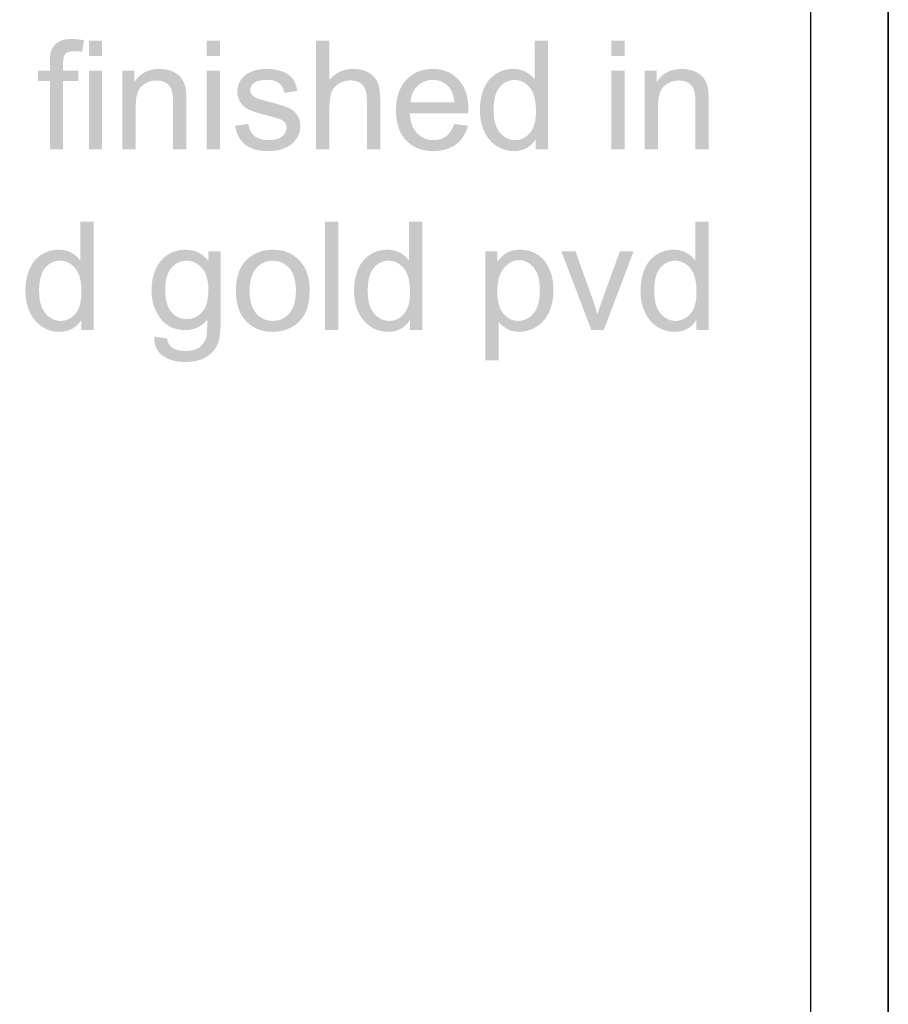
# Model space of a CAD drawing. Header units: millimetres. Extents: x 502444 to 745500, y -417645 to -375189.
# Tile 202 of 208: x 743793 to 745500, y -402630 to -400696. Entities that reach past the tile are written whole.
import ezdxf

# ---------------------------------------------------------------- set-up
doc = ezdxf.new("R2010")
doc.units = ezdxf.units.MM
doc.layers.add('PDF2_Geometry', color=7, linetype='Continuous')
doc.layers.add('PDF2_Solid Fills', color=7, linetype='Continuous')

msp = doc.modelspace()

# ---------------------------------------------------------------- hatches: boundary and pattern name
at = {"layer": 'PDF2_Solid Fills', "lineweight": 25, "transparency": 33554559}
for points in [[(743895.43542, -400733.70486), (743891.12407, -400733.8095), (743885.73152, -400734.28083), (743880.80599, -400735.13068), (743876.3478, -400736.35996), (743872.35662, -400737.96776), (743868.83234, -400739.95499), (743866.76651, -400741.42721), (743863.07867, -400744.6419), (743859.96487, -400748.23056), (743857.42453, -400752.19137), (743855.45812, -400756.52524), (743900.52394, -400757.6881), (743901.31442, -400757.69265), (743906.01407, -400757.88646), (743910.88672, -400758.36962), (743915.93305, -400759.14122), (743919.85826, -400736.32083), (743919.66638, -400736.28352), (743914.45343, -400735.35542), (743909.42394, -400734.63296), (743904.57768, -400734.11704), (743899.91487, -400733.80768)], [(743955.47428, -400737.3381), (743929.30727, -400737.3381), (743929.30727, -400767.4268), (743955.47428, -400767.4268)], [(744187.19765, -400737.3381), (744161.03064, -400737.3381), (744161.03064, -400767.4268), (744187.19765, -400767.4268)], [(744402.058, -400737.3381), (744375.89087, -400737.3381), (744375.89087, -400950.42664), (744402.058, -400950.42664), (744402.058, -400865.97665), (744402.14967, -400860.86663), (744402.49361, -400855.27255), (744403.09256, -400850.13796), (744403.94639, -400845.46197), (744405.05522, -400841.24547), (744406.41882, -400837.48757), (744407.59954, -400834.97805), (744410.11895, -400830.89349), (744413.20898, -400827.21293), (744416.86998, -400823.93546), (744421.1016, -400821.06199), (744423.93072, -400819.53426), (744428.47205, -400817.59525), (744433.14861, -400816.21038), (744437.96052, -400815.37963), (744442.90733, -400815.10303), (744402.058, -400813.79459)], [(744831.48712, -400737.3381), (744805.46547, -400737.3381), (744805.46547, -400813.79459), (744765.34281, -400814.23043), (744766.98678, -400814.26228), (744771.68239, -400814.7245), (744776.16703, -400815.73723), (744780.44187, -400817.30044), (744784.50572, -400819.41415), (744788.35905, -400822.07744), (744792.0022, -400825.29213), (744795.43469, -400829.0564), (744795.93935, -400829.68241), (744798.16361, -400832.81612), (744800.15379, -400836.27376), (744801.90957, -400840.05441), (744803.43167, -400844.15807), (744804.71935, -400848.58475), (744805.77296, -400853.33536), (744806.5925, -400858.40899), (744807.17802, -400863.80562), (744807.52907, -400869.52619), (744807.64611, -400875.56977), (744807.61967, -400878.25762), (744807.3666, -400884.03642), (744806.84665, -400889.48311), (744806.05918, -400894.59676), (744805.00483, -400899.37922), (744803.68326, -400903.82865), (744802.09479, -400907.94597), (744800.23876, -400911.73025), (744798.1159, -400915.18334), (744795.7254, -400918.3034), (744795.46193, -400918.60913), (744791.93469, -400922.26876), (744788.20477, -400925.36516), (744784.27131, -400927.89924), (744780.13477, -400929.86919), (744807.21004, -400930.94924), (744807.21004, -400950.42664), (744831.48712, -400950.42664)], [(744981.65667, -400737.3381), (744955.4896, -400737.3381), (744955.4896, -400767.4268), (744981.65667, -400767.4268)], [(743855.45812, -400756.52524), (743854.61247, -400759.27406), (743853.774, -400763.32495), (743853.1754, -400768.06919), (743852.8161, -400773.50587), (743852.6961, -400779.6368), (743852.6961, -400796.06147), (743829.58216, -400796.06147), (743829.58216, -400816.41056), (743852.6961, -400816.41056), (743852.6961, -400950.42664), (743878.71776, -400950.42664), (743878.71776, -400816.41056), (743908.81009, -400816.41056), (743908.81009, -400796.06147), (743878.71776, -400796.06147), (743878.71776, -400781.81693), (743878.73004, -400780.45298), (743879.12551, -400774.53224), (743880.0792, -400769.61239), (743881.59089, -400765.69343), (743883.66047, -400762.77537), (743886.02747, -400760.87367), (743889.88865, -400759.10391), (743894.72058, -400758.04205), (743900.52394, -400757.6881)], [(743955.47428, -400796.06147), (743929.30727, -400796.06147), (743929.30727, -400950.42664), (743955.47428, -400950.42664)], [(744018.85658, -400796.06147), (743995.30657, -400796.06147), (743995.30657, -400950.42664), (744021.47324, -400950.42664), (744021.47324, -400866.12133), (744021.47506, -400865.39068), (744021.65545, -400859.16329), (744022.12996, -400853.39542), (744022.89849, -400848.08613), (744023.96057, -400843.23452), (744025.31724, -400838.84242), (744026.96792, -400834.9089), (744028.91307, -400831.43307), (744031.15177, -400828.41674), (744033.6846, -400825.859), (744035.77169, -400824.13018), (744039.68064, -400821.41594), (744043.80523, -400819.19577), (744018.85658, -400818.01017)], [(744067.99252, -400792.5729), (744066.34332, -400792.59019), (744061.28995, -400792.86407), (744056.43595, -400793.4737), (744051.78134, -400794.41818), (744047.32611, -400795.69842), (744043.06992, -400797.31441), (744039.01311, -400799.26433), (744035.15535, -400801.55092), (744031.49697, -400804.17235), (744028.03797, -400807.12863), (744024.77835, -400810.42066), (744021.71778, -400814.04754), (744018.85658, -400818.01017), (744043.80523, -400819.19577), (744048.14673, -400817.46877), (744052.70409, -400816.23495), (744057.47802, -400815.49519), (744062.46838, -400815.2477), (744113.65672, -400814.64534), (744111.16791, -400810.74186), (744109.58991, -400808.7155), (744106.45325, -400805.47988), (744102.76324, -400802.53452), (744098.52002, -400799.87943), (744093.72346, -400797.51458), (744091.85623, -400796.76756), (744087.37939, -400795.25712), (744082.75457, -400794.08334), (744077.98224, -400793.24441), (744073.06148, -400792.74032)], [(744187.19765, -400796.06147), (744161.03064, -400796.06147), (744161.03064, -400950.42664), (744187.19765, -400950.42664)], [(744277.76435, -400792.5729), (744274.29534, -400792.6375), (744269.31009, -400792.96598), (744264.47145, -400793.57379), (744259.77839, -400794.46004), (744255.23195, -400795.62563), (744250.96859, -400797.02779), (744246.19251, -400798.94678), (744242.04062, -400801.04774), (744238.51383, -400803.32887), (744238.39384, -400803.41531), (744234.58111, -400806.49079), (744231.1982, -400809.92385), (744228.24488, -400813.71542), (744279.65433, -400814.08484), (744280.95129, -400814.09758), (744286.4322, -400814.45244), (744291.41291, -400815.29684), (744295.8927, -400816.63166), (744299.8716, -400818.45693), (744303.35005, -400820.77173), (744305.2083, -400822.41592), (744308.20666, -400825.89266), (744310.56797, -400829.87804), (744312.29281, -400834.37297), (744313.38071, -400839.37653), (744338.96595, -400835.88796), (744338.64328, -400834.04904), (744337.4778, -400828.78161), (744336.02617, -400823.93364), (744334.28825, -400819.50514), (744332.26383, -400815.49519), (744329.95313, -400811.90471), (744329.50364, -400811.31055), (744326.61629, -400808.06674), (744323.19686, -400805.09409), (744319.24549, -400802.39349), (744314.76194, -400799.96405), (744309.74621, -400797.80575), (744306.82497, -400796.77302), (744302.46778, -400795.49005), (744297.9161, -400794.44002), (744293.17016, -400793.62293), (744288.22938, -400793.03968), (744283.09399, -400792.68937)], [(744448.28611, -400792.5729), (744443.87751, -400792.70939), (744438.96494, -400793.20164), (744434.21456, -400794.0524), (744429.62626, -400795.26349), (744425.20094, -400796.83307), (744420.93759, -400798.76206), (744416.83688, -400801.05047), (744412.89859, -400803.69738), (744409.12283, -400806.70371), (744405.50869, -400810.06944), (744402.058, -400813.79459), (744442.90733, -400815.10303), (744445.39171, -400815.16126), (744450.66358, -400815.7254), (744455.46389, -400816.88826), (744459.79344, -400818.64983), (744463.652, -400821.01012), (744467.03911, -400823.96913), (744467.73451, -400824.74709), (744470.09855, -400828.03822), (744472.03244, -400831.86982), (744473.53662, -400836.24191), (744474.61111, -400841.15539), (744475.25589, -400846.60935), (744475.47062, -400852.6038), (744475.47062, -400950.42664), (744501.63763, -400950.42664), (744501.63763, -400852.6038), (744501.63615, -400851.87588), (744501.5057, -400845.76314), (744501.16244, -400840.07533), (744500.60671, -400834.81154), (744499.83864, -400829.97358), (744498.85811, -400825.56055), (744497.66466, -400821.57244), (744496.25885, -400818.01017), (744495.3618, -400816.19673), (744492.87697, -400812.11581), (744489.90738, -400808.38248), (744486.45248, -400804.99491), (744482.51271, -400801.95401), (744478.08728, -400799.25887), (744477.09924, -400798.75023), (744472.87546, -400796.8631), (744468.42035, -400795.31808), (744463.73366, -400794.117), (744458.81586, -400793.25897), (744453.66671, -400792.74487)], [(744604.85183, -400792.5729), (744603.78707, -400792.57927), (744598.65834, -400792.78218), (744593.68958, -400793.27443), (744588.88142, -400794.05513), (744584.23278, -400795.12518), (744579.74474, -400796.48457), (744575.41627, -400798.13241), (744571.2484, -400800.06869), (744567.24005, -400802.29431), (744563.39235, -400804.80838), (744559.70411, -400807.61179), (744556.17653, -400810.70455), (744552.80886, -400814.08484), (744605.14254, -400814.08484), (744609.25787, -400814.25317), (744614.02764, -400814.90739), (744618.55515, -400816.05479), (744622.8408, -400817.69716), (744626.88418, -400819.83271), (744630.6849, -400822.46142), (744634.24382, -400825.58512), (744637.56082, -400829.20199), (744638.76798, -400830.74791), (744640.9721, -400834.20645), (744642.87324, -400838.12541), (744644.47097, -400842.5066), (744645.76571, -400847.3491), (744646.75744, -400852.65293), (744647.44584, -400858.41808), (744561.24037, -400858.41808), (744674.44098, -400859.84754), (744673.80814, -400854.69112), (744672.95619, -400849.72577), (744671.8858, -400844.95242), (744670.59624, -400840.37014), (744669.08796, -400835.97895), (744667.36051, -400831.77883), (744665.41468, -400827.77071), (744663.24968, -400823.95275), (744660.8659, -400820.32678), (744658.26301, -400816.89281), (744655.44128, -400813.649), (744652.47727, -400810.64723), (744648.95117, -400807.51079), (744645.26446, -400804.6728), (744641.4171, -400802.13326), (744637.40915, -400799.89217), (744633.24014, -400797.95043), (744628.91054, -400796.30714), (744624.42027, -400794.96322), (744619.76941, -400793.91683), (744614.9575, -400793.17071), (744609.98499, -400792.72212)], [(744762.87146, -400792.5729), (744760.13663, -400792.62567), (744755.22263, -400792.99328), (744750.43608, -400793.71392), (744745.77698, -400794.7876), (744741.24572, -400796.21251), (744736.84235, -400797.99047), (744732.56637, -400800.11964), (744728.41829, -400802.60186), (744725.39383, -400804.71011), (744721.76081, -400807.65637), (744718.38228, -400810.89108), (744715.25796, -400814.41332), (744712.38783, -400818.224), (744709.77226, -400822.3222), (744707.41083, -400826.70794), (744705.30401, -400831.38211), (744703.90787, -400835.01536), (744702.42939, -400839.43476), (744701.14808, -400843.96244), (744700.06353, -400848.59658), (744699.17649, -400853.33991), (744698.48661, -400858.19061), (744697.99355, -400863.14867), (744697.69801, -400868.21502), (744697.59923, -400873.38964), (744697.68345, -400878.02651), (744697.98349, -400883.17019), (744698.50117, -400888.17376), (744699.23648, -400893.03719), (744700.1891, -400897.75959), (744701.35974, -400902.34278), (744702.74769, -400906.78584), (744704.35327, -400911.08877), (744706.17649, -400915.25158), (744708.01944, -400918.99674), (744710.48375, -400923.33062), (744713.18093, -400927.39789), (744716.1111, -400931.19855), (744719.27456, -400934.73353), (744766.50561, -400932.40327), (744765.60333, -400932.39235), (744760.99381, -400932.00018), (744756.55837, -400931.03932), (744752.29729, -400929.51159), (744748.21035, -400927.41609), (744744.29776, -400924.7528), (744740.55925, -400921.52082), (744736.99516, -400917.72197), (744735.02061, -400915.20245), (744732.81125, -400911.80123), (744730.86167, -400908.08973), (744729.17186, -400904.06614), (744727.74258, -400899.73135), (744726.57267, -400895.08539), (744725.66293, -400890.12823), (744725.01292, -400884.85989), (744724.62308, -400879.28036), (744724.49342, -400873.38964), (744724.58322, -400868.15041), (744724.91306, -400862.39163), (744725.48516, -400856.96952), (744726.29913, -400851.88588), (744727.35535, -400847.13983), (744728.65384, -400842.73134), (744730.19454, -400838.66044), (744731.97676, -400834.92801), (744734.00163, -400831.53225), (744736.26837, -400828.47497), (744736.56244, -400828.11829), (744739.9797, -400824.43409), (744743.62841, -400821.31676), (744747.50853, -400818.76539), (744751.61975, -400816.7818), (744755.96278, -400815.36417), (744760.53727, -400814.51432), (744765.34281, -400814.23043), (744805.46547, -400813.79459), (744802.86144, -400810.49163), (744799.59062, -400807.02672), (744795.97847, -400803.85389), (744792.02489, -400800.97404), (744787.73031, -400798.38718), (744786.38786, -400797.6993), (744782.11529, -400795.8531), (744777.62725, -400794.41818), (744772.92384, -400793.39272), (744768.00536, -400792.77763)], [(744981.65667, -400796.06147), (744955.4896, -400796.06147), (744955.4896, -400950.42664), (744981.65667, -400950.42664)], [(745045.03892, -400796.06147), (745021.48862, -400796.06147), (745021.48862, -400950.42664), (745047.65563, -400950.42664), (745047.65563, -400866.12133), (745047.65748, -400865.39068), (745047.8375, -400859.16329), (745048.31193, -400853.39542), (745049.08043, -400848.08613), (745050.14299, -400843.23452), (745051.49961, -400838.84242), (745053.15028, -400834.9089), (745055.09501, -400831.43307), (745057.33379, -400828.41674), (745059.86666, -400825.859), (745061.95374, -400824.13018), (745065.86261, -400821.41594), (745069.98723, -400819.19577), (745045.03892, -400818.01017)], [(745094.17449, -400792.5729), (745092.52532, -400792.59019), (745087.47228, -400792.86407), (745082.61829, -400793.4737), (745077.9633, -400794.41818), (745073.5081, -400795.69842), (745069.25189, -400797.31441), (745065.19511, -400799.26433), (745061.33768, -400801.55092), (745057.6793, -400804.17235), (745054.2203, -400807.12863), (745050.96032, -400810.42066), (745047.90011, -400814.04754), (745045.03892, -400818.01017), (745069.98723, -400819.19577), (745074.32878, -400817.46877), (745078.88611, -400816.23495), (745083.66035, -400815.49519), (745088.65038, -400815.2477), (745139.83878, -400814.64534), (745137.35028, -400810.74186), (745135.7719, -400808.7155), (745132.6353, -400805.47988), (745128.94521, -400802.53452), (745124.70207, -400799.87943), (745119.90546, -400797.51458), (745118.03825, -400796.76756), (745113.56178, -400795.25712), (745108.93699, -400794.08334), (745104.16424, -400793.24441), (745099.24354, -400792.74032)], [(744113.65672, -400814.64534), (744062.46838, -400815.2477), (744067.37981, -400815.52067), (744072.18229, -400816.38599), (744076.65094, -400817.84548), (744080.78532, -400819.89913), (744082.94577, -400821.37226), (744086.56434, -400824.60333), (744089.42997, -400828.32666), (744091.54277, -400832.54497), (744092.63635, -400836.04082), (744093.49349, -400840.2009), (744094.10585, -400845.00155), (744094.473, -400850.4446), (744094.59561, -400856.52821), (744094.59561, -400950.42664), (744120.76262, -400950.42664), (744120.76262, -400855.51094), (744120.76, -400853.9823), (744120.68289, -400847.60206), (744120.49943, -400842.02071), (744120.20917, -400837.23916), (744119.81222, -400833.25742), (744119.30871, -400830.07367), (744118.91142, -400828.29026), (744117.52836, -400823.41955), (744115.77703, -400818.87094)], [(744228.24488, -400813.71542), (744225.72138, -400817.86459), (744225.42805, -400818.41599), (744223.45765, -400822.81901), (744222.04992, -400827.39219), (744221.20541, -400832.13642), (744220.92403, -400837.05081), (744220.99602, -400839.55214), (744221.57063, -400844.38828), (744222.71972, -400849.02333), (744224.44228, -400853.45729), (744226.73888, -400857.69107), (744228.57108, -400860.4408), (744231.58173, -400863.99397), (744235.0902, -400867.16681), (744239.09708, -400869.9593), (744243.6019, -400872.37237), (744245.14339, -400873.09301), (744248.2382, -400874.40327), (744251.81651, -400875.7654), (744255.87809, -400877.17848), (744260.42284, -400878.64342), (744265.45051, -400880.15932), (744270.96191, -400881.728), (744276.95635, -400883.34672), (744283.43385, -400885.0173), (744289.0053, -400886.46041), (744295.14431, -400888.17012), (744300.3319, -400889.767), (744304.56727, -400891.25196), (744307.85066, -400892.6241), (744310.18263, -400893.88431), (744312.39346, -400895.55853), (744315.44551, -400899.05347), (744317.27692, -400903.14622), (744317.88735, -400907.8386), (744317.86654, -400908.79763), (744317.17069, -400913.28983), (744315.48839, -400917.4854), (744312.81987, -400921.38615), (744309.16479, -400924.99028), (744306.26526, -400927.09307), (744302.56173, -400929.00478), (744298.32533, -400930.49156), (744293.5555, -400931.55342), (744288.25247, -400932.19035), (744282.41635, -400932.40327), (744334.45601, -400933.38232), (744337.22178, -400929.64171), (744338.31901, -400927.90015), (744340.64541, -400923.55445), (744342.45486, -400919.09865), (744343.74738, -400914.53367), (744344.52251, -400909.85949), (744344.78115, -400905.07613), (744344.56982, -400900.30732), (744343.84054, -400895.35926), (744342.5909, -400890.77335), (744340.82091, -400886.5514), (744338.52999, -400882.6925), (744336.77263, -400880.35404), (744333.57796, -400876.89368), (744329.94676, -400873.82821), (744325.87949, -400871.15856), (744321.37626, -400868.8838), (744320.50378, -400868.52257), (744317.45173, -400867.33878), (744313.91665, -400866.07584), (744309.89862, -400864.73191), (744305.39755, -400863.30882), (744300.4131, -400861.80657), (744294.94572, -400860.22424), (744288.99518, -400858.56094), (744282.5617, -400856.81938), (744275.9177, -400854.99412), (744269.90869, -400853.3108), (744265.16048, -400851.93866), (744261.67361, -400850.87953), (744259.44742, -400850.1325), (744256.63991, -400848.85864), (744252.47278, -400846.22992), (744249.41675, -400843.15627), (744249.23409, -400842.91878), (744246.97252, -400838.69865), (744246.21855, -400833.999), (744246.37779, -400831.74426), (744247.6371, -400827.5132), (744250.15241, -400823.61336), (744253.92339, -400820.04471), (744255.64629, -400818.86457), (744259.1236, -400817.14394), (744263.2631, -400815.80547), (744268.06455, -400814.85007), (744273.52829, -400814.27592), (744279.65433, -400814.08484)], [(744552.80886, -400814.08484), (744550.91967, -400816.20128), (744548.23142, -400819.56792), (744545.75853, -400823.12201), (744543.50037, -400826.86262), (744541.4573, -400830.78977), (744539.62919, -400834.90435), (744538.01616, -400839.20547), (744536.61854, -400843.69402), (744535.43567, -400848.37002), (744534.46776, -400853.23254), (744533.71527, -400858.2816), (744533.1774, -400863.51809), (744532.85473, -400868.94203), (744532.74736, -400874.5525), (744532.75475, -400876.02472), (744532.9274, -400881.55694), (744533.32617, -400886.89716), (744533.9515, -400892.04631), (744534.80317, -400897.00255), (744535.88175, -400901.76772), (744537.18655, -400906.34089), (744538.71792, -400910.72299), (744540.47597, -400914.91219), (744542.46024, -400918.9103), (744544.67108, -400922.71643), (744547.10882, -400926.33057), (744549.77285, -400929.75363), (744552.6635, -400932.98469), (744606.4511, -400932.40327), (744603.58132, -400932.32684), (744598.71094, -400931.82184), (744594.06378, -400930.84551), (744589.64022, -400929.39786), (744585.43994, -400927.47705), (744581.46252, -400925.08491), (744577.70872, -400922.22145), (744574.17852, -400918.88483), (744571.79366, -400916.1715), (744569.26674, -400912.70658), (744567.03321, -400908.93685), (744565.09256, -400904.86321), (744563.44524, -400900.48475), (744562.09084, -400895.80239), (744561.02978, -400890.81612), (744560.26165, -400885.52502), (744559.78651, -400879.93003), (744674.92141, -400879.93003), (744674.99522, -400877.35591), (744675.06677, -400872.9538), (744675.04999, -400870.73363), (744674.8547, -400865.19505), (744674.44098, -400859.84754), (744561.24037, -400858.41808), (744561.46438, -400855.75662), (744562.20606, -400850.65933), (744563.34088, -400845.85049), (744564.86821, -400841.33191), (744566.78833, -400837.10268), (744569.10131, -400833.16189), (744571.80668, -400829.51135), (744574.9053, -400826.14926), (744574.95376, -400826.10194), (744578.55737, -400822.91364), (744582.39722, -400820.21578), (744586.47342, -400818.00926), (744590.78625, -400816.29227), (744595.33543, -400815.06572), (744600.12084, -400814.33052), (744605.14254, -400814.08484)], [(745139.83878, -400814.64534), (745088.65038, -400815.2477), (745093.56178, -400815.52067), (745098.36434, -400816.38599), (745102.83296, -400817.84548), (745106.96731, -400819.89913), (745109.12819, -400821.37226), (745112.74634, -400824.60333), (745115.61199, -400828.32666), (745117.72482, -400832.54497), (745118.81829, -400836.04082), (745119.67551, -400840.2009), (745120.28784, -400845.00155), (745120.65533, -400850.4446), (745120.77757, -400856.52821), (745120.77757, -400950.42664), (745146.94459, -400950.42664), (745146.94459, -400855.51094), (745146.942, -400853.9823), (745146.86486, -400847.60206), (745146.68148, -400842.02071), (745146.39114, -400837.23916), (745145.99422, -400833.25742), (745145.49107, -400830.07367), (745145.09341, -400828.29026), (745143.7107, -400823.41955), (745141.95902, -400818.87094)], [(744242.43904, -400900.28003), (744216.56274, -400904.35003), (744216.58925, -400904.49834), (744217.70399, -400909.78397), (744219.10081, -400914.77479), (744220.77947, -400919.46807), (744222.73985, -400923.86655), (744224.98197, -400927.9684), (744227.50593, -400931.77452), (744230.31196, -400935.28402), (744233.39972, -400938.4978), (744236.76966, -400941.41495), (744236.98769, -400941.58784), (744240.26779, -400943.92993), (744243.83187, -400946.02544), (744247.67952, -400947.87436), (744251.81094, -400949.47761), (744256.22659, -400950.83337), (744260.9259, -400951.94254), (744265.90933, -400952.80604), (744271.17619, -400953.42204), (744276.72717, -400953.79237), (744282.5617, -400953.91521), (744287.16411, -400953.80966), (744292.22317, -400953.4366), (744297.12267, -400952.7933), (744301.86258, -400951.87976), (744306.44304, -400950.69597), (744310.86392, -400949.24286), (744315.125, -400947.5195), (744319.64767, -400945.33482), (744323.91125, -400942.79892), (744327.80075, -400939.96093), (744331.31571, -400936.82267), (744334.45601, -400933.38232), (744282.41635, -400932.40327), (744281.4448, -400932.3969), (744275.9285, -400932.10573), (744270.83225, -400931.37872), (744266.15637, -400930.21677), (744261.90097, -400928.61898), (744258.0655, -400926.58625), (744254.65006, -400924.11768), (744252.1989, -400921.86567), (744249.29335, -400918.43079), (744246.86447, -400914.55551), (744244.91261, -400910.23801), (744243.43755, -400905.48012)], [(744647.15513, -400900.71587), (744646.9483, -400901.28456), (744644.85893, -400906.42006), (744642.5434, -400911.07239), (744640.00158, -400915.24066), (744637.2336, -400918.92577), (744634.23933, -400922.12681), (744631.01884, -400924.8447), (744629.34507, -400926.01756), (744625.33638, -400928.31689), (744621.04214, -400930.10394), (744616.46356, -400931.38144), (744611.5999, -400932.14758), (744606.4511, -400932.40327), (744552.6635, -400932.98469), (744554.15131, -400934.50969), (744557.4985, -400937.60974), (744561.02796, -400940.43954), (744564.73849, -400943.00001), (744568.63095, -400945.29114), (744572.70453, -400947.31204), (744576.95998, -400949.0636), (744581.39695, -400950.54675), (744586.01574, -400951.75874), (744590.81571, -400952.70231), (744595.79754, -400953.37655), (744600.96091, -400953.78054), (744606.30574, -400953.91521), (744610.43966, -400953.83605), (744615.69617, -400953.48938), (744620.75143, -400952.86882), (744625.60542, -400951.97348), (744630.25782, -400950.80334), (744634.70895, -400949.35841), (744638.95843, -400947.6396), (744643.00665, -400945.6451), (744646.85327, -400943.37671), (744650.49897, -400940.83352), (744651.53728, -400940.03099), (744655.06714, -400937.01921), (744658.34421, -400933.76175), (744661.36794, -400930.25771), (744664.13854, -400926.50709), (744666.65613, -400922.50988), (744668.92026, -400918.267), (744670.93131, -400913.77754), (744672.6897, -400909.04149), (744674.19428, -400904.05886)], [(744780.13477, -400929.86919), (744775.7947, -400931.27681), (744771.2519, -400932.1212), (744766.50561, -400932.40327), (744719.27456, -400934.73353), (744722.67094, -400938.00282), (744726.30026, -400941.00459), (744730.16286, -400943.74067), (744732.004, -400944.91353), (744736.24898, -400947.30203), (744740.60435, -400949.32202), (744745.06998, -400950.97622), (744749.64555, -400952.26192), (744754.3315, -400953.18001), (744759.12811, -400953.73141), (744764.03465, -400953.91521), (744768.78168, -400953.74961), (744773.66513, -400953.19912), (744778.31713, -400952.26556), (744782.73807, -400950.94619), (744786.92755, -400949.24286), (744790.88597, -400947.15554), (744794.61328, -400944.68333), (744798.10918, -400941.82623), (744801.37398, -400938.58515), (744804.40777, -400934.9601), (744807.21004, -400930.94924)], [(743938.61126, -401092.48536), (743912.58961, -401092.48536), (743912.58961, -401168.94184), (743872.46695, -401169.37769), (743874.11091, -401169.40954), (743878.80647, -401169.87177), (743883.2915, -401170.88449), (743887.56555, -401172.4477), (743891.62986, -401174.56141), (743895.48319, -401177.2247), (743899.12633, -401180.43939), (743902.55917, -401184.20366), (743903.06303, -401184.82968), (743905.28774, -401187.96338), (743907.27793, -401191.42102), (743909.0337, -401195.20167), (743910.55575, -401199.30533), (743911.84349, -401203.73201), (743912.89704, -401208.48262), (743913.71664, -401213.55624), (743914.30216, -401218.95288), (743914.65316, -401224.67345), (743914.77019, -401230.71703), (743914.7438, -401233.40489), (743914.49074, -401239.18368), (743913.97073, -401244.63037), (743913.18332, -401249.74403), (743912.12897, -401254.52648), (743910.80767, -401258.97591), (743909.21887, -401263.09322), (743907.36289, -401266.87751), (743905.23997, -401270.3306), (743902.84988, -401273.45066), (743902.58601, -401273.75639), (743899.05877, -401277.41602), (743895.32885, -401280.51242), (743891.39545, -401283.0465), (743887.25846, -401285.01645), (743914.33412, -401286.0965), (743914.33412, -401305.5739), (743938.61126, -401305.5739)], [(744393.0446, -401305.5739), (744393.0446, -401092.48536), (744419.21173, -401092.48536), (744419.21173, -401305.5739)], [(744584.20929, -401092.48536), (744558.18764, -401092.48536), (744558.18764, -401168.94184), (744518.06492, -401169.37769), (744519.70889, -401169.40954), (744524.40422, -401169.87177), (744528.88925, -401170.88449), (744533.16364, -401172.4477), (744537.2275, -401174.56141), (744541.08117, -401177.2247), (744544.72431, -401180.43939), (744548.15686, -401184.20366), (744548.66112, -401184.82968), (744550.88538, -401187.96338), (744552.87556, -401191.42102), (744554.63174, -401195.20167), (744556.15344, -401199.30533), (744557.44146, -401203.73201), (744558.49508, -401208.48262), (744559.31427, -401213.55624), (744559.89979, -401218.95288), (744560.25085, -401224.67345), (744560.36788, -401230.71703), (744560.34144, -401233.40489), (744560.08837, -401239.18368), (744559.56848, -401244.63037), (744558.78135, -401249.74403), (744557.72694, -401254.52648), (744556.40537, -401258.97591), (744554.81656, -401263.09322), (744552.96093, -401266.87751), (744550.83767, -401270.3306), (744548.44757, -401273.45066), (744548.18371, -401273.75639), (744544.65686, -401277.41602), (744540.92659, -401280.51242), (744536.99308, -401283.0465), (744532.85655, -401285.01645), (744559.93181, -401286.0965), (744559.93181, -401305.5739), (744584.20929, -401305.5739)], [(745146.94459, -401092.48536), (745120.9233, -401092.48536), (745120.9233, -401168.94184), (745080.80027, -401169.37769), (745082.44461, -401169.40954), (745087.13985, -401169.87177), (745091.62488, -401170.88449), (745095.89933, -401172.4477), (745099.96321, -401174.56141), (745103.81688, -401177.2247), (745107.45999, -401180.43939), (745110.89255, -401184.20366), (745111.39681, -401184.82968), (745113.62104, -401187.96338), (745115.61125, -401191.42102), (745117.3674, -401195.20167), (745118.88912, -401199.30533), (745120.17678, -401203.73201), (745121.23076, -401208.48262), (745122.04996, -401213.55624), (745122.63545, -401218.95288), (745122.98654, -401224.67345), (745123.10357, -401230.71703), (745123.0771, -401233.40489), (745122.82406, -401239.18368), (745122.30414, -401244.63037), (745121.51701, -401249.74403), (745120.46263, -401254.52648), (745119.14105, -401258.97591), (745117.55225, -401263.09322), (745115.69658, -401266.87751), (745113.57335, -401270.3306), (745111.18324, -401273.45066), (745110.91936, -401273.75639), (745107.39255, -401277.41602), (745103.66223, -401280.51242), (745099.7288, -401283.0465), (745095.59223, -401285.01645), (745122.66753, -401286.0965), (745122.66753, -401305.5739), (745146.94459, -401305.5739)], [(743869.99553, -401147.72016), (743867.26071, -401147.77294), (743862.34677, -401148.14053), (743857.56022, -401148.86118), (743852.90151, -401149.93487), (743848.37019, -401151.35978), (743843.96649, -401153.13773), (743839.69051, -401155.2669), (743835.54237, -401157.74912), (743832.51796, -401159.85736), (743828.88494, -401162.80364), (743825.50636, -401166.03834), (743822.38209, -401169.56058), (743819.51191, -401173.37126), (743816.8964, -401177.46946), (743814.53531, -401181.8552), (743812.42808, -401186.52937), (743811.03195, -401190.16262), (743809.55347, -401194.58202), (743808.27222, -401199.1097), (743807.18761, -401203.74384), (743806.30056, -401208.48717), (743805.61074, -401213.33787), (743805.11769, -401218.29593), (743804.82208, -401223.36228), (743804.72336, -401228.5369), (743804.80753, -401233.17377), (743805.10757, -401238.31746), (743805.6253, -401243.32102), (743806.36062, -401248.18445), (743807.31317, -401252.90685), (743808.48388, -401257.49004), (743809.87183, -401261.9331), (743811.47735, -401266.23603), (743813.30057, -401270.39884), (743815.14392, -401274.14401), (743817.60782, -401278.47788), (743820.30501, -401282.54515), (743823.23524, -401286.34582), (743826.39863, -401289.88079), (743873.62969, -401287.55053), (743872.72786, -401287.53961), (743868.11795, -401287.14744), (743863.68251, -401286.18658), (743859.42143, -401284.65885), (743855.33448, -401282.56334), (743851.4219, -401279.90006), (743847.68333, -401276.66808), (743844.11924, -401272.86923), (743842.14474, -401270.34971), (743839.93539, -401266.94849), (743837.9858, -401263.23699), (743836.296, -401259.2134), (743834.86665, -401254.87862), (743833.69674, -401250.23265), (743832.78707, -401245.27549), (743832.1374, -401240.00715), (743831.74716, -401234.42762), (743831.6175, -401228.5369), (743831.70735, -401223.29768), (743832.03719, -401217.53889), (743832.60929, -401212.11678), (743833.42355, -401207.03314), (743834.47983, -401202.28709), (743835.77792, -401197.8786), (743837.31862, -401193.80769), (743839.10089, -401190.07527), (743841.12577, -401186.67951), (743843.39245, -401183.62223), (743843.68612, -401183.26555), (743847.10383, -401179.58135), (743850.75255, -401176.46402), (743854.63261, -401173.91265), (743858.74389, -401171.92906), (743863.08686, -401170.51143), (743867.6614, -401169.66158), (743872.46695, -401169.37769), (743912.58961, -401168.94184), (743909.98512, -401165.6389), (743906.7147, -401162.17398), (743903.10261, -401159.00115), (743899.14896, -401156.1213), (743894.85411, -401153.53444), (743893.512, -401152.84656), (743889.23943, -401151.00036), (743884.75133, -401149.56545), (743880.04792, -401148.53998), (743875.12944, -401147.92489)], [(744119.30905, -401147.72016), (744115.15875, -401147.82753), (744110.13324, -401148.26246), (744105.28447, -401149.03133), (744100.6128, -401150.13505), (744096.11731, -401151.5736), (744091.7989, -401153.34609), (744087.65748, -401155.45343), (744083.69268, -401157.8947), (744080.70103, -401160.02297), (744077.08553, -401162.99471), (744073.70967, -401166.24489), (744121.19869, -401169.37769), (744122.73188, -401169.40499), (744127.423, -401169.84447), (744164.37442, -401169.81353), (744164.35804, -401169.79352), (744161.05486, -401165.96282), (744157.59325, -401162.497), (744153.9732, -401159.39514), (744150.19482, -401156.65905), (744146.25766, -401154.28785), (744142.16242, -401152.2806), (744137.9085, -401150.63913), (744133.49649, -401149.36163), (744128.92582, -401148.4499), (744124.1966, -401147.90214)], [(744188.5062, -401151.20873), (744164.37442, -401151.20873), (744164.37442, -401169.81353), (744127.423, -401169.84447), (744131.92452, -401170.82171), (744136.23587, -401172.3367), (744140.35751, -401174.38853), (744144.28875, -401176.9772), (744148.03016, -401180.10363), (744151.58163, -401183.76782), (744152.8506, -401185.30555), (744155.20827, -401188.6449), (744157.28832, -401192.29361), (744159.09106, -401196.2517), (744160.61652, -401200.51915), (744161.86468, -401205.09687), (744162.83554, -401209.98396), (744163.52878, -401215.18042), (744163.94471, -401220.68625), (744164.0837, -401226.50145), (744164.0315, -401230.31121), (744163.73373, -401236.08364), (744163.17289, -401241.51486), (744162.34886, -401246.60395), (744161.26096, -401251.35092), (744159.91032, -401255.75667), (744158.29569, -401259.82121), (744156.41811, -401263.54272), (744154.27653, -401266.92392), (744151.87234, -401269.96209), (744151.0151, -401270.91749), (744147.48126, -401274.36602), (744143.72631, -401277.28408), (744139.75004, -401279.67167), (744135.5531, -401281.52879), (744131.13473, -401282.85543), (744126.49547, -401283.65068), (744121.63476, -401283.91637), (744188.5062, -401284.64339)], [(744290.7025, -401147.72016), (744285.84225, -401147.84664), (744280.81719, -401148.25973), (744275.93737, -401148.95945), (744271.20383, -401149.94487), (744266.61587, -401151.21783), (744262.17372, -401152.7774), (744257.87727, -401154.62269), (744253.72663, -401156.7555), (744249.72123, -401159.17403), (744245.86187, -401161.88008), (744242.14833, -401164.87184), (744239.94875, -401166.87181), (744236.96756, -401169.92727), (744234.20692, -401173.18837), (744231.66783, -401176.65601), (744229.34883, -401180.32929), (744227.25093, -401184.20821), (744225.37402, -401188.29368), (744223.71777, -401192.58478), (744222.28217, -401197.08244), (744221.0679, -401201.78573), (744220.07395, -401206.69466), (744219.30099, -401211.81014), (744218.74902, -401217.13126), (744218.4177, -401222.65801), (744218.30737, -401228.39132), (744218.33535, -401231.28845), (744218.55634, -401236.87708), (744218.99753, -401242.26553), (744219.65835, -401247.45198), (744220.53948, -401252.43825), (744221.6408, -401257.22434), (744222.96164, -401261.80844), (744224.50268, -401266.19236), (744226.26368, -401270.37519), (744228.24454, -401274.35692), (744230.44571, -401278.13849), (744232.86674, -401281.71896), (744235.50762, -401285.09834), (744238.36881, -401288.27663), (744290.7025, -401287.55053), (744286.93686, -401287.40949), (744282.15623, -401286.78985), (744277.59783, -401285.67795), (744273.26146, -401284.07288), (744269.14722, -401281.97464), (744265.2559, -401279.38414), (744261.58637, -401276.30048), (744258.13932, -401272.72456), (744256.09544, -401270.20321), (744253.80897, -401266.8029), (744251.79149, -401263.0905), (744250.04288, -401259.06781), (744248.5636, -401254.73303), (744247.35309, -401250.08706), (744246.41168, -401245.1299), (744245.73926, -401239.86156), (744245.33572, -401234.28203), (744245.20117, -401228.39132), (744245.28909, -401223.60704), (744245.64088, -401217.96746), (744246.26177, -401212.63997), (744247.15143, -401207.62276), (744248.31054, -401202.91765), (744249.73829, -401198.52282), (744251.4348, -401194.44008), (744253.40088, -401190.66853), (744255.63549, -401187.20816), (744258.13932, -401184.05899), (744260.66771, -401181.39206), (744264.28845, -401178.20467), (744268.13245, -401175.50771), (744272.1996, -401173.30119), (744276.49048, -401171.58421), (744281.00463, -401170.35856), (744285.74193, -401169.62336), (744290.7025, -401169.37769), (744342.74592, -401168.506), (744342.57895, -401168.33494), (744339.13702, -401165.042), (744335.53493, -401162.03568), (744331.77259, -401159.31597), (744327.85, -401156.88198), (744323.76749, -401154.73461), (744319.52427, -401152.87385), (744315.12124, -401151.29881), (744310.55796, -401150.01039), (744305.83442, -401149.00859), (744300.95063, -401148.29249), (744295.90692, -401147.86302)], [(744515.59363, -401147.72016), (744512.85879, -401147.77294), (744507.94441, -401148.14053), (744503.15786, -401148.86118), (744498.49915, -401149.93487), (744493.96794, -401151.35978), (744489.56446, -401153.13773), (744485.2886, -401155.2669), (744481.14, -401157.74912), (744478.11594, -401159.85736), (744474.48292, -401162.80364), (744471.10411, -401166.03834), (744467.97973, -401169.56058), (744465.11, -401173.37126), (744462.49437, -401177.46946), (744460.13306, -401181.8552), (744458.02618, -401186.52937), (744456.6297, -401190.16262), (744455.15122, -401194.58202), (744453.86985, -401199.1097), (744452.7857, -401203.74384), (744451.89831, -401208.48717), (744451.20838, -401213.33787), (744450.71567, -401218.29593), (744450.41983, -401223.36228), (744450.32145, -401228.5369), (744450.40528, -401233.17377), (744450.70566, -401238.31746), (744451.22328, -401243.32102), (744451.95825, -401248.18445), (744452.91127, -401252.90685), (744454.08151, -401257.49004), (744455.46946, -401261.9331), (744457.07499, -401266.23603), (744458.89832, -401270.39884), (744460.74167, -401274.14401), (744463.20558, -401278.47788), (744465.90276, -401282.54515), (744468.83322, -401286.34582), (744471.99627, -401289.88079), (744519.22778, -401287.55053), (744518.3255, -401287.53961), (744513.71592, -401287.14744), (744509.28014, -401286.18658), (744505.01907, -401284.65885), (744500.93212, -401282.56334), (744497.01953, -401279.90006), (744493.28142, -401276.66808), (744489.71733, -401272.86923), (744487.74238, -401270.34971), (744485.53302, -401266.94849), (744483.58344, -401263.23699), (744481.89397, -401259.2134), (744480.4644, -401254.87862), (744479.29484, -401250.23265), (744478.38505, -401245.27549), (744477.73515, -401240.00715), (744477.34525, -401234.42762), (744477.21514, -401228.5369), (744477.30533, -401223.29768), (744477.63517, -401217.53889), (744478.20727, -401212.11678), (744479.0213, -401207.03314), (744480.07747, -401202.28709), (744481.37601, -401197.8786), (744482.91637, -401193.80769), (744484.69898, -401190.07527), (744486.7234, -401186.67951), (744488.9902, -401183.62223), (744489.28421, -401183.26555), (744492.70147, -401179.58135), (744496.35018, -401176.46402), (744500.23035, -401173.91265), (744504.34187, -401171.92906), (744508.68461, -401170.51143), (744513.25904, -401169.66158), (744518.06492, -401169.37769), (744558.18764, -401168.94184), (744555.58321, -401165.6389), (744552.31245, -401162.17398), (744548.70064, -401159.00115), (744544.74706, -401156.1213), (744540.45208, -401153.53444), (744539.10963, -401152.84656), (744534.83706, -401151.00036), (744530.34908, -401149.56545), (744525.64601, -401148.53998), (744520.72719, -401147.92489)], [(744731.90709, -401151.20873), (744708.06607, -401151.20873), (744708.06607, -401364.73311), (744734.23309, -401364.73311), (744734.23309, -401289.58507), (744773.04759, -401287.55053), (744772.74306, -401287.54871), (744768.00013, -401287.22751), (744763.46141, -401286.3349), (744759.12663, -401284.87177), (744754.99601, -401282.83632), (744751.06926, -401280.23035), (744747.34639, -401277.05388), (744743.82779, -401273.30599), (744742.21215, -401271.25506), (744740.01882, -401267.92026), (744738.0838, -401264.25153), (744736.40668, -401260.2516), (744734.9874, -401255.91863), (744733.82608, -401251.25265), (744732.92305, -401246.25455), (744732.27793, -401240.92342), (744731.89105, -401235.25927), (744731.76173, -401229.26391), (744731.76173, -401229.21205), (744731.89327, -401223.4014), (744732.28276, -401217.87101), (744732.9309, -401212.62268), (744733.83728, -401207.65643), (744735.00196, -401202.97134), (744736.42493, -401198.5674), (744738.10615, -401194.44554), (744740.04567, -401190.60483), (744742.24382, -401187.04529), (744744.69988, -401183.76782), (744745.62383, -401182.67047), (744749.26094, -401178.83523), (744753.04717, -401175.59051), (744756.98176, -401172.93541), (744731.90709, -401171.26756)], [(744776.68175, -401147.72016), (744774.06617, -401147.76474), (744768.84281, -401148.14418), (744763.91983, -401148.91123), (744759.29656, -401150.06498), (744754.97366, -401151.60636), (744750.95115, -401153.53444), (744749.46442, -401154.40431), (744745.65175, -401156.97297), (744741.98962, -401159.94381), (744738.47807, -401163.31682), (744735.11712, -401167.0911), (744731.90709, -401171.26756), (744756.98176, -401172.93541), (744761.06575, -401170.86993), (744765.29845, -401169.39498), (744769.67987, -401168.50964), (744774.21039, -401168.21483), (744822.26628, -401167.12477), (744818.95337, -401163.76631), (744815.38848, -401160.68993), (744811.57132, -401157.8947), (744809.08996, -401156.31238), (744804.94108, -401154.03307), (744800.63235, -401152.10408), (744796.16296, -401150.52539), (744791.53297, -401149.29793), (744786.74306, -401148.4217), (744781.7925, -401147.89577)], [(744885.42042, -401151.20873), (744857.79949, -401151.20873), (744916.5298, -401305.5739), (744928.45051, -401274.7591), (744927.56943, -401271.6445), (744926.16733, -401266.84749), (744924.7261, -401262.10325), (744923.24501, -401257.41179), (744921.72444, -401252.7731), (744920.16469, -401248.18718), (744918.56508, -401243.65313)], [(744999.39217, -401151.20873), (744972.49838, -401151.20873), (744938.19017, -401245.39742), (744937.60801, -401247.00158), (744935.73338, -401252.25081), (744933.99808, -401257.25164), (744932.40216, -401262.00225), (744930.94569, -401266.50354), (744929.62821, -401270.75644), (744928.45051, -401274.7591), (744916.5298, -401305.5739), (744940.95258, -401305.5739)], [(745078.32928, -401147.72016), (745075.59445, -401147.77294), (745070.68006, -401148.14053), (745065.89352, -401148.86118), (745061.23481, -401149.93487), (745056.70357, -401151.35978), (745052.30018, -401153.13773), (745048.02423, -401155.2669), (745043.87612, -401157.74912), (745040.85168, -401159.85736), (745037.21864, -401162.80364), (745033.83977, -401166.03834), (745030.71544, -401169.56058), (745027.84569, -401173.37126), (745025.23009, -401177.46946), (745022.86869, -401181.8552), (745020.76183, -401186.52937), (745019.36536, -401190.16262), (745017.88688, -401194.58202), (745016.60551, -401199.1097), (745015.52136, -401203.74384), (745014.63397, -401208.48717), (745013.9441, -401213.33787), (745013.45138, -401218.29593), (745013.15549, -401223.36228), (745013.05705, -401228.5369), (745013.14094, -401233.17377), (745013.44132, -401238.31746), (745013.95899, -401243.32102), (745014.69397, -401248.18445), (745015.64692, -401252.90685), (745016.81723, -401257.49004), (745018.20512, -401261.9331), (745019.8107, -401266.23603), (745021.63392, -401270.39884), (745023.4773, -401274.14401), (745025.9412, -401278.47788), (745028.63842, -401282.54515), (745031.56893, -401286.34582), (745034.73198, -401289.88079), (745081.96347, -401287.55053), (745081.06116, -401287.53961), (745076.45127, -401287.14744), (745072.0158, -401286.18658), (745067.75478, -401284.65885), (745063.66778, -401282.56334), (745059.75522, -401279.90006), (745056.01708, -401276.66808), (745052.45299, -401272.86923), (745050.47804, -401270.34971), (745048.26871, -401266.94849), (745046.31912, -401263.23699), (745044.62969, -401259.2134), (745043.20003, -401254.87862), (745042.03015, -401250.23265), (745041.12039, -401245.27549), (745040.47078, -401240.00715), (745040.08094, -401234.42762), (745039.95085, -401228.5369), (745040.04105, -401223.29768), (745040.37089, -401217.53889), (745040.94299, -401212.11678), (745041.75695, -401207.03314), (745042.81318, -401202.28709), (745044.11164, -401197.8786), (745045.652, -401193.80769), (745047.43461, -401190.07527), (745049.45909, -401186.67951), (745051.72583, -401183.62223), (745052.0199, -401183.26555), (745055.43716, -401179.58135), (745059.08584, -401176.46402), (745062.96598, -401173.91265), (745067.07758, -401171.92906), (745071.42024, -401170.51143), (745075.99473, -401169.66158), (745080.80027, -401169.37769), (745120.9233, -401168.94184), (745118.3189, -401165.6389), (745115.04811, -401162.17398), (745111.4363, -401159.00115), (745107.48274, -401156.1213), (745103.1878, -401153.53444), (745101.84532, -401152.84656), (745097.57273, -401151.00036), (745093.08474, -401149.56545), (745088.38167, -401148.53998), (745083.46282, -401147.92489)], [(744073.70967, -401166.24489), (744070.57415, -401169.77441), (744067.67872, -401173.58144), (744065.02362, -401177.66782), (744062.60817, -401182.03172), (744060.43304, -401186.67496), (744059.31614, -401189.41104), (744057.70379, -401193.85956), (744056.30663, -401198.39907), (744055.12444, -401203.02775), (744054.15721, -401207.74651), (744053.40472, -401212.55444), (744052.86776, -401217.45245), (744052.54531, -401222.44146), (744052.4376, -401227.51963), (744052.44466, -401228.80623), (744052.61834, -401233.96084), (744053.02461, -401238.99442), (744053.66347, -401243.90518), (744054.53482, -401248.694), (744055.6391, -401253.36089), (744056.97552, -401257.90495), (744058.54533, -401262.328), (744060.3474, -401266.6282), (744062.38229, -401270.80648), (744064.64942, -401274.86283), (744067.1495, -401278.79634), (744069.88239, -401282.60793), (744072.81365, -401286.19022), (744076.02333, -401289.55414), (744079.43388, -401292.59776), (744083.04494, -401295.32111), (744086.85722, -401297.72416), (744090.87012, -401299.80693), (744095.08377, -401301.56942), (744099.49805, -401303.0107), (744104.11309, -401304.13261), (744108.92909, -401304.93333), (744113.94596, -401305.41376), (744119.16369, -401305.5739), (744120.74021, -401305.55479), (744125.56884, -401305.24361), (744130.23949, -401304.55299), (744134.7517, -401303.48385), (744139.10559, -401302.03438), (744143.30105, -401300.20547), (744147.33806, -401297.99713), (744151.21675, -401295.40937), (744154.93735, -401292.44217), (744158.49928, -401289.09554), (744161.90312, -401285.3704), (744188.5062, -401284.64339), (744121.63476, -401283.91637), (744120.34486, -401283.89818), (744115.51395, -401283.49691), (744110.91518, -401282.56517), (744106.54833, -401281.10386), (744102.41293, -401279.11299), (744098.50967, -401276.59256), (744094.83741, -401273.54256), (744091.39741, -401269.96209), (744089.53882, -401267.61726), (744087.39656, -401264.32433), (744085.50624, -401260.68835), (744083.8683, -401256.70934), (744082.48183, -401252.3873), (744081.34775, -401247.72222), (744080.46594, -401242.7132), (744079.83571, -401237.36206), (744079.45742, -401231.66697), (744079.3314, -401225.62976), (744079.34858, -401223.55427), (744079.58629, -401217.85099), (744080.10323, -401212.46072), (744080.89973, -401207.38255), (744081.97535, -401202.61738), (744083.33009, -401198.16432), (744084.96439, -401194.02334), (744086.8778, -401190.19538), (744089.07067, -401186.68042), (744091.54277, -401183.47756), (744092.07949, -401182.86701), (744095.62607, -401179.28836), (744099.37727, -401176.2602), (744103.33307, -401173.78253), (744107.4927, -401171.85536), (744111.85705, -401170.47867), (744116.42556, -401169.65339), (744121.19869, -401169.37769)], [(744342.74592, -401168.506), (744290.7025, -401169.37769), (744294.17799, -401169.49961), (744298.94475, -401170.09469), (744303.50098, -401171.18476), (744307.84622, -401172.76981), (744311.98094, -401174.84985), (744315.90501, -401177.42488), (744319.61821, -401180.49398), (744323.12078, -401184.05899), (744324.75394, -401186.05168), (744327.12651, -401189.46745), (744329.21997, -401193.18168), (744331.03432, -401197.19345), (744332.56978, -401201.50275), (744333.82579, -401206.1105), (744334.80303, -401211.01579), (744335.5007, -401216.21862), (744335.91925, -401221.7199), (744336.05893, -401227.51963), (744335.93449, -401233.32663), (744335.55029, -401238.95348), (744334.90619, -401244.26823), (744334.00209, -401249.27088), (744332.83855, -401253.96052), (744331.41478, -401258.33807), (744329.731, -401262.40352), (744327.78733, -401266.15596), (744325.584, -401269.59631), (744323.12078, -401272.72456), (744320.62491, -401275.38602), (744317.00747, -401278.61345), (744313.17098, -401281.34407), (744309.1152, -401283.5788), (744304.84081, -401285.31581), (744300.34714, -401286.55691), (744295.6344, -401287.30213), (744290.7025, -401287.55053), (744238.36881, -401288.27663), (744238.7628, -401288.68518), (744242.1547, -401291.93991), (744245.71697, -401294.91165), (744249.44951, -401297.60041), (744253.35243, -401300.0062), (744257.42515, -401302.1281), (744261.66838, -401303.96792), (744266.08187, -401305.52477), (744270.66562, -401306.79863), (744275.41941, -401307.78861), (744280.34381, -401308.49651), (744285.43825, -401308.92144), (744290.7025, -401309.06247), (744290.75175, -401309.06247), (744295.74882, -401308.91234), (744300.65059, -401308.4674), (744305.45761, -401307.72855), (744310.16886, -401306.6949), (744314.78549, -401305.36644), (744319.30669, -401303.74409), (744323.73246, -401301.82601), (744328.06348, -401299.61494), (744331.43195, -401297.61861), (744335.4585, -401294.86525), (744339.22164, -401291.85801), (744342.72124, -401288.59692), (744345.95743, -401285.08287), (744348.93008, -401281.31405), (744351.63921, -401277.29136), (744354.08514, -401273.01482), (744355.58489, -401269.90476), (744357.13127, -401266.09955), (744358.49567, -401262.03228), (744359.67821, -401257.70205), (744360.67899, -401253.10976), (744361.49733, -401248.25451), (744362.13392, -401243.13722), (744362.58899, -401237.75787), (744362.86184, -401232.11555), (744362.95272, -401226.21119), (744362.95204, -401225.75896), (744362.81487, -401220.24404), (744362.44147, -401214.91382), (744361.83206, -401209.76923), (744360.98642, -401204.80934), (744359.90443, -401200.03508), (744358.58621, -401195.44552), (744357.03209, -401191.04159), (744355.24163, -401186.82236), (744353.21493, -401182.78876), (744350.95189, -401178.93987), (744348.45295, -401175.27659), (744345.71744, -401171.79894)], [(744822.26628, -401167.12477), (744774.21039, -401168.21483), (744774.61775, -401168.21756), (744779.269, -401168.55968), (744783.73464, -401169.48688), (744788.01545, -401170.99914), (744792.11099, -401173.09646), (744796.02095, -401175.77795), (744799.7457, -401179.04451), (744803.28483, -401182.89613), (744804.93363, -401185.04987), (744807.12024, -401188.45564), (744809.0493, -401192.17806), (744810.72125, -401196.21621), (744812.13563, -401200.57101), (744813.2932, -401205.24154), (744814.19327, -401210.22782), (744814.83657, -401215.52983), (744815.22231, -401221.14848), (744815.35089, -401227.08287), (744815.35089, -401227.13747), (744815.22527, -401233.1583), (744814.85295, -401238.85521), (744814.23427, -401244.22637), (744813.3685, -401249.2727), (744812.25637, -401253.99328), (744810.89714, -401258.38993), (744809.29156, -401262.46084), (744807.43928, -401266.20692), (744805.33985, -401269.62815), (744802.99412, -401272.72456), (744802.08472, -401273.77549), (744798.49902, -401277.43058), (744794.72548, -401280.52243), (744790.76484, -401283.05287), (744786.6167, -401285.02009), (744782.28112, -401286.42589), (744777.75811, -401287.26937), (744773.04759, -401287.55053), (744734.23309, -401289.58507), (744735.94411, -401291.62508), (744739.26036, -401295.02175), (744742.93967, -401298.13999), (744746.98192, -401300.97889), (744751.38716, -401303.53936), (744755.60127, -401305.51749), (744760.06656, -401307.06796), (744764.75319, -401308.17623), (744769.66201, -401308.84137), (744774.79216, -401309.06247), (744776.92884, -401309.02608), (744781.67701, -401308.67849), (744786.36739, -401307.96422), (744791.00033, -401306.88325), (744795.57522, -401305.43469), (744800.09266, -401303.61943), (744804.55232, -401301.43748), (744808.95467, -401298.88793), (744812.86014, -401296.24739), (744816.54201, -401293.31659), (744819.98719, -401290.10463), (744823.19614, -401286.6106), (744826.16874, -401282.8354), (744828.90471, -401278.77814), (744831.40438, -401274.43791), (744833.66777, -401269.81742), (744835.38442, -401265.69555), (744836.95832, -401261.30435), (744838.32238, -401256.79487), (744839.47625, -401252.16528), (744840.42068, -401247.41649), (744841.15525, -401242.54851), (744841.67964, -401237.56132), (744841.99458, -401232.45495), (744842.09928, -401227.22846), (744842.06874, -401224.46144), (744841.84956, -401219.38509), (744841.41878, -401214.40427), (744840.77662, -401209.519), (744839.92313, -401204.72927), (744838.85797, -401200.03599), (744837.58183, -401195.43824), (744836.09403, -401190.93604), (744834.39455, -401186.52937), (744832.9958, -401183.37565), (744830.69181, -401178.89073), (744828.13549, -401174.68698), (744825.32685, -401170.76438)], [(743887.25846, -401285.01645), (743882.91924, -401286.42407), (743878.37598, -401287.26846), (743873.62969, -401287.55053), (743826.39863, -401289.88079), (743829.79508, -401293.15008), (743833.42434, -401296.15185), (743837.287, -401298.88793), (743839.12807, -401300.0608), (743843.37311, -401302.44838), (743847.72848, -401304.46928), (743852.19406, -401306.12348), (743856.76963, -401307.40918), (743861.45598, -401308.32727), (743866.25219, -401308.87867), (743871.15873, -401309.06247), (743875.90581, -401308.89596), (743880.78927, -401308.34638), (743885.44126, -401307.41282), (743889.86214, -401306.09346), (743894.05168, -401304.39012), (743898.0101, -401302.3028), (743901.73741, -401299.83059), (743905.2336, -401296.97349), (743908.49811, -401293.73242), (743911.53184, -401290.10736), (743914.33412, -401286.0965)], [(744188.5062, -401284.64339), (744161.90312, -401285.3704), (744161.9038, -401291.75883), (744161.81736, -401298.13635), (744161.63959, -401303.77502), (744161.37048, -401308.67485), (744161.00937, -401312.83766), (744160.55692, -401316.26072), (744160.01313, -401318.94676), (744159.76758, -401319.83209), (744158.09677, -401324.59271), (744155.94848, -401328.9193), (744153.3225, -401332.81278), (744150.21939, -401336.27132), (744146.63891, -401339.29584), (744146.23822, -401339.58519), (744142.73418, -401341.71801), (744138.7877, -401343.46229), (744134.39923, -401344.81896), (744129.56901, -401345.78801), (744124.29646, -401346.37035), (744118.58192, -401346.56416), (744173.3728, -401347.40127), (744176.33533, -401343.74709), (744178.95733, -401339.83451), (744181.23744, -401335.6626), (744182.14871, -401333.63442), (744183.3566, -401330.39426), (744184.43745, -401326.78558), (744185.3908, -401322.80839), (744186.21745, -401318.46178), (744186.9166, -401313.74757), (744187.48905, -401308.66393), (744187.93365, -401303.21179), (744188.25166, -401297.39114), (744188.4424, -401291.20106)], [(744532.85655, -401285.01645), (744528.51687, -401286.42407), (744523.97372, -401287.26846), (744519.22778, -401287.55053), (744471.99627, -401289.88079), (744475.39271, -401293.15008), (744479.02198, -401296.15185), (744482.88463, -401298.88793), (744484.72582, -401300.0608), (744488.97121, -401302.44838), (744493.32612, -401304.46928), (744497.79181, -401306.12348), (744502.36772, -401307.40918), (744507.05361, -401308.32727), (744511.84983, -401308.87867), (744516.75648, -401309.06247), (744521.50379, -401308.89596), (744526.3869, -401308.34638), (744531.03924, -401307.41282), (744535.45978, -401306.09346), (744539.64966, -401304.39012), (744543.60808, -401302.3028), (744547.33544, -401299.83059), (744550.83135, -401296.97349), (744554.09615, -401293.73242), (744557.12954, -401290.10736), (744559.93181, -401286.0965)], [(745095.59223, -401285.01645), (745091.25256, -401286.42407), (745086.70938, -401287.26846), (745081.96347, -401287.55053), (745034.73198, -401289.88079), (745038.12837, -401293.15008), (745041.75806, -401296.15185), (745045.62032, -401298.88793), (745047.46145, -401300.0608), (745051.70647, -401302.44838), (745056.06181, -401304.46928), (745060.52744, -401306.12348), (745065.10341, -401307.40918), (745069.78933, -401308.32727), (745074.58557, -401308.87867), (745079.49211, -401309.06247), (745084.23951, -401308.89596), (745089.12259, -401308.34638), (745093.77459, -401307.41282), (745098.19552, -401306.09346), (745102.38537, -401304.39012), (745106.34377, -401302.3028), (745110.07074, -401299.83059), (745113.56701, -401296.97349), (745116.83183, -401293.73242), (745119.86522, -401290.10736), (745122.66753, -401286.0965)], [(744057.67103, -401318.36533), (744057.66466, -401318.66196), (744057.77385, -401324.01401), (744058.3124, -401329.0567), (744059.27997, -401333.79184), (744060.67678, -401338.21852), (744062.50262, -401342.33583), (744064.75782, -401346.14469), (744067.44203, -401349.64509), (744070.5555, -401352.83794), (744074.09832, -401355.72143), (744076.93983, -401357.67499), (744080.69887, -401359.88879), (744084.67845, -401361.84144), (744088.87948, -401363.53386), (744093.30161, -401364.96605), (744097.94462, -401366.13801), (744102.80874, -401367.04973), (744107.89374, -401367.70031), (744113.20018, -401368.09157), (744118.72728, -401368.22168), (744120.88079, -401368.20258), (744126.24047, -401367.98147), (744131.39382, -401367.51287), (744136.34051, -401366.79678), (744141.08088, -401365.83319), (744145.61471, -401364.62119), (744149.94255, -401363.16171), (744154.06339, -401361.45473), (744157.97779, -401359.50026), (744158.10757, -401359.42837), (744162.43598, -401356.81058), (744166.42273, -401353.93255), (744170.06848, -401350.79612), (744173.3728, -401347.40127), (744118.58192, -401346.56416), (744113.91059, -401346.41584), (744108.68683, -401345.84624), (744103.88163, -401344.84899), (744099.49544, -401343.4259), (744095.52769, -401341.57424), (744091.97884, -401339.29584), (744091.40457, -401338.85454), (744088.35173, -401335.78179), (744085.95197, -401331.97203), (744084.20519, -401327.42706), (744083.11126, -401322.14416)]]:
    msp.add_hatch(color=256, dxfattribs=at).paths.add_polyline_path(points)

# ---------------------------------------------------------------- linework, layer by layer
at = {"layer": 'PDF2_Geometry', "lineweight": 25}
for points in [[(745499.91658, -414165.10251), (745499.91658, -394173.65826), (717301.69377, -394173.65826), (717301.69377, -414165.10251)], [(745499.91658, -414165.10251), (717301.69377, -414165.10251), (717301.69377, -394173.65826), (745499.91658, -394173.65826)], [(717454.49936, -394326.46386), (745347.11098, -394326.46386), (745347.11098, -414012.29691), (717454.49936, -414012.29691)]]:
    msp.add_lwpolyline(points, close=True, dxfattribs=at)

doc.saveas('drawing.dxf')
